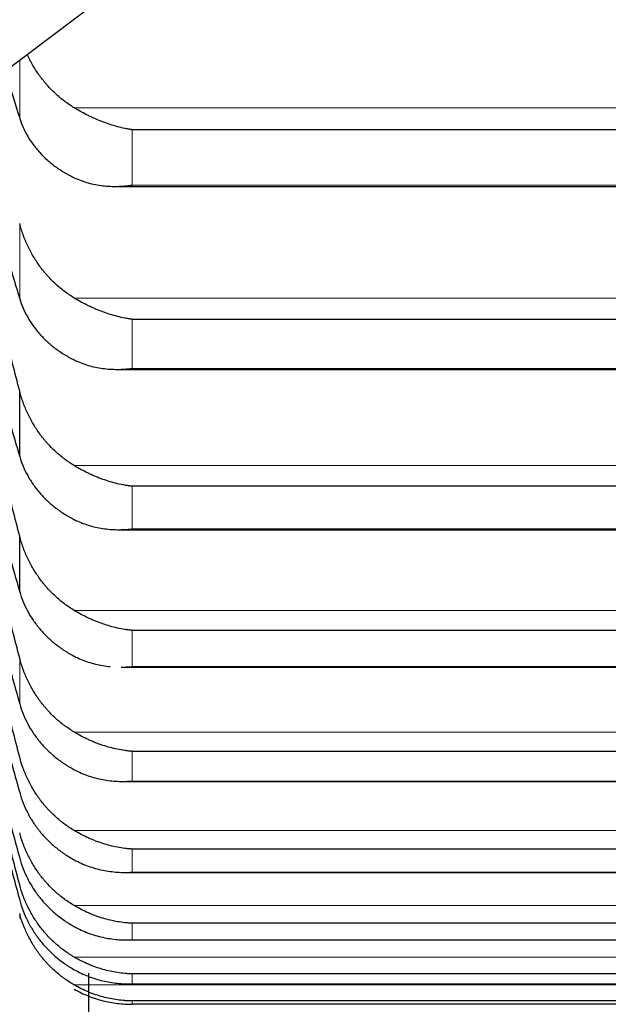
# Model space of a CAD drawing. Header units: inches. Extents: x 0 to 20790, y -12 to 14700.
# Tile 57 of 256: x 7763 to 7788, y 4563 to 4606. Entities that reach past the tile are written whole.
import ezdxf

# ---------------------------------------------------------------- set-up
doc = ezdxf.new("R2010")
doc.units = ezdxf.units.IN
doc.layers.add('1', color=7, linetype='Continuous', true_color=0xffffff)

msp = doc.modelspace()

# ---------------------------------------------------------------- linework, layer by layer
at = {"layer": '1', "color": 2, "linetype": 'Continuous', "lineweight": 25}
for p, q in [((7756.956, 4599.243), (7855.956, 4673.843)), ((7804.1, 4600.786), (7767.812, 4600.786)), ((7767.079, 4598.353), (7804.808, 4598.353)), ((7804.1, 4592.64), (7767.812, 4592.64)), ((7767.168, 4590.491), (7804.721, 4590.491)), ((7762.982, 4586.741), (7762.982, 4589.548)), ((7804.1, 4585.466), (7767.812, 4585.466)), ((7767.256, 4583.602), (7804.634, 4583.602)), ((7762.982, 4580.936), (7762.982, 4583.318)), ((7804.1, 4579.275), (7767.812, 4579.275)), ((7767.345, 4577.697), (7804.547, 4577.697)), ((7804.1, 4574.077), (7767.812, 4574.077)), ((7767.433, 4572.785), (7804.462, 4572.785)), ((7804.1, 4569.879), (7767.812, 4569.879)), ((7767.521, 4568.875), (7804.048, 4568.875)), ((7804.1, 4566.689), (7767.812, 4566.689)), ((7767.846, 4565.973), (7804.065, 4565.973)), ((7765.956, 4554.143), (7765.956, 4564.543)), ((7804.1, 4564.512), (7767.812, 4564.512)), ((7767.828, 4564.083), (7804.083, 4564.083)), ((7804.1, 4563.351), (7767.812, 4563.351)), ((7804.1, 4563.209), (7767.812, 4563.209))]:
    msp.add_line(p, q, dxfattribs=at)
at = {"layer": '1', "color": 110, "linetype": 'Continuous', "lineweight": 13}
for p, q in [((7762.982, 4601.283), (7762.982, 4603.784)), ((7806.587, 4601.729), (7765.324, 4601.729)), ((7767.812, 4598.408), (7767.812, 4600.786)), ((7804.1, 4598.408), (7767.812, 4598.408)), ((7762.982, 4593.527), (7762.982, 4596.753)), ((7806.587, 4593.556), (7765.324, 4593.556)), ((7767.812, 4590.534), (7767.812, 4592.64)), ((7804.1, 4590.534), (7767.812, 4590.534)), ((7806.587, 4586.354), (7765.324, 4586.354)), ((7767.812, 4583.634), (7767.812, 4585.466)), ((7804.1, 4583.634), (7767.812, 4583.634)), ((7806.587, 4580.132), (7765.324, 4580.132)), ((7767.812, 4577.72), (7767.812, 4579.275)), ((7762.982, 4576.121), (7762.982, 4578.075)), ((7804.1, 4577.72), (7767.812, 4577.72)), ((7806.587, 4574.902), (7765.324, 4574.902)), ((7767.812, 4572.8), (7767.812, 4574.077)), ((7804.1, 4572.8), (7767.812, 4572.8)), ((7806.587, 4570.672), (7765.324, 4570.672)), ((7767.812, 4568.884), (7767.812, 4569.879)), ((7804.1, 4568.884), (7767.812, 4568.884)), ((7806.587, 4567.448), (7765.324, 4567.448)), ((7762.982, 4566.89), (7762.982, 4567.108)), ((7767.812, 4565.978), (7767.812, 4566.689)), ((7804.1, 4565.978), (7767.812, 4565.978)), ((7806.587, 4565.236), (7765.324, 4565.236)), ((7767.812, 4564.085), (7767.812, 4564.512)), ((7804.1, 4564.085), (7767.812, 4564.085)), ((7806.587, 4564.039), (7765.324, 4564.039)), ((7767.812, 4563.209), (7767.812, 4563.351))]:
    msp.add_line(p, q, dxfattribs=at)
at = {"layer": '1', "color": 2, "linetype": 'Continuous', "lineweight": 25}
for points, knots in [([(7765.324, 4601.729), (7765.178, 4601.818), (7765.038, 4601.913), (7764.77, 4602.117), (7764.512, 4602.333), (7764.276, 4602.574), (7764.135, 4602.733), (7764.107, 4602.765), (7764.052, 4602.83), (7764.025, 4602.863), (7763.945, 4602.962), (7763.893, 4603.03), (7763.744, 4603.235), (7763.651, 4603.376), (7763.479, 4603.665), (7763.4, 4603.814), (7763.318, 4603.989), (7763.307, 4604.012), (7763.297, 4604.034)], [0, 0, 0, 0, 0.162671, 0.162671, 0.325342, 0.488013, 0.488013, 0.528681, 0.528681, 0.569349, 0.569349, 0.650684, 0.650684, 0.813355, 0.813355, 0.976026, 0.976026, 1, 1, 1, 1]), ([(7767.812, 4600.786), (7767.808, 4600.786), (7767.805, 4600.787), (7767.799, 4600.788), (7767.795, 4600.788), (7767.785, 4600.79), (7767.765, 4600.793), (7767.719, 4600.8), (7767.626, 4600.816), (7767.547, 4600.832), (7767.389, 4600.865), (7767.284, 4600.89), (7766.97, 4600.975), (7766.762, 4601.042), (7766.451, 4601.16), (7766.348, 4601.203), (7766.192, 4601.271), (7766.14, 4601.294), (7766.037, 4601.342), (7765.985, 4601.367), (7765.83, 4601.444), (7765.728, 4601.497), (7765.525, 4601.609), (7765.424, 4601.668), (7765.324, 4601.729)], [0, 0, 0, 0, 0.003906, 0.003906, 0.007813, 0.007813, 0.015625, 0.03125, 0.0625, 0.125, 0.125, 0.25, 0.25, 0.5, 0.5, 0.625, 0.625, 0.6875, 0.6875, 0.75, 0.75, 0.875, 0.875, 1, 1, 1, 1]), ([(7762.982, 4601.283), (7763.025, 4601.147), (7763.075, 4601.015), (7763.189, 4600.757), (7763.318, 4600.504), (7763.476, 4600.264), (7763.605, 4600.088), (7763.65, 4600.031), (7763.721, 4599.945), (7763.744, 4599.917), (7763.793, 4599.861), (7763.817, 4599.833), (7763.942, 4599.697), (7764.154, 4599.488), (7764.389, 4599.298), (7764.636, 4599.117), (7764.765, 4599.032), (7764.935, 4598.931), (7764.97, 4598.911), (7765.039, 4598.872), (7765.144, 4598.814), (7765.251, 4598.76), (7765.324, 4598.726)], [0, 0, 0, 0, 0.125, 0.125, 0.25, 0.375, 0.375, 0.4375, 0.4375, 0.46875, 0.46875, 0.5, 0.5, 0.625, 0.75, 0.75, 0.875, 0.875, 0.90625, 0.90625, 0.9375, 1, 1, 1, 1]), ([(7765.324, 4598.726), (7765.424, 4598.678), (7765.524, 4598.637), (7765.725, 4598.562), (7765.827, 4598.53), (7766.03, 4598.474), (7766.133, 4598.45), (7766.34, 4598.41), (7766.444, 4598.394), (7766.654, 4598.37), (7766.759, 4598.362), (7766.968, 4598.353), (7767.073, 4598.352), (7767.283, 4598.357), (7767.389, 4598.362), (7767.547, 4598.376), (7767.626, 4598.384), (7767.719, 4598.395), (7767.765, 4598.402), (7767.785, 4598.405), (7767.798, 4598.406), (7767.805, 4598.407), (7767.812, 4598.408)], [0, 0, 0, 0, 0.125, 0.125, 0.25, 0.25, 0.375, 0.375, 0.5, 0.5, 0.625, 0.625, 0.75, 0.75, 0.875, 0.875, 0.9375, 0.96875, 0.984375, 0.992188, 0.992188, 1, 1, 1, 1]), ([(7765.324, 4593.556), (7765.178, 4593.645), (7765.038, 4593.741), (7764.77, 4593.944), (7764.512, 4594.161), (7764.276, 4594.402), (7764.135, 4594.56), (7764.107, 4594.592), (7764.052, 4594.657), (7764.025, 4594.69), (7763.945, 4594.79), (7763.893, 4594.857), (7763.744, 4595.063), (7763.651, 4595.204), (7763.479, 4595.493), (7763.4, 4595.642), (7763.292, 4595.871), (7763.258, 4595.949), (7763.209, 4596.066), (7763.193, 4596.106), (7763.162, 4596.185), (7763.147, 4596.225), (7763.075, 4596.425), (7763.025, 4596.588), (7762.982, 4596.753)], [0, 0, 0, 0, 0.125, 0.125, 0.25, 0.375, 0.375, 0.40625, 0.40625, 0.4375, 0.4375, 0.5, 0.5, 0.625, 0.625, 0.75, 0.75, 0.8125, 0.8125, 0.84375, 0.84375, 0.875, 0.875, 1, 1, 1, 1]), ([(7762.982, 4593.527), (7763.025, 4593.388), (7763.075, 4593.252), (7763.189, 4592.986), (7763.318, 4592.727), (7763.476, 4592.48), (7763.605, 4592.299), (7763.65, 4592.24), (7763.721, 4592.152), (7763.744, 4592.123), (7763.793, 4592.065), (7763.817, 4592.037), (7763.942, 4591.896), (7764.154, 4591.681), (7764.389, 4591.485), (7764.636, 4591.299), (7764.765, 4591.211), (7764.935, 4591.107), (7764.97, 4591.086), (7765.039, 4591.046), (7765.144, 4590.987), (7765.251, 4590.931), (7765.324, 4590.895)], [0, 0, 0, 0, 0.125, 0.125, 0.25, 0.375, 0.375, 0.4375, 0.4375, 0.46875, 0.46875, 0.5, 0.5, 0.625, 0.75, 0.75, 0.875, 0.875, 0.90625, 0.90625, 0.9375, 1, 1, 1, 1]), ([(7767.812, 4592.64), (7767.808, 4592.641), (7767.805, 4592.641), (7767.799, 4592.642), (7767.795, 4592.643), (7767.785, 4592.644), (7767.765, 4592.647), (7767.719, 4592.653), (7767.626, 4592.668), (7767.547, 4592.682), (7767.389, 4592.713), (7767.284, 4592.737), (7766.97, 4592.816), (7766.762, 4592.881), (7766.451, 4592.995), (7766.348, 4593.037), (7766.192, 4593.103), (7766.14, 4593.126), (7766.037, 4593.173), (7765.985, 4593.198), (7765.83, 4593.273), (7765.728, 4593.326), (7765.525, 4593.437), (7765.424, 4593.496), (7765.324, 4593.556)], [0, 0, 0, 0, 0.003906, 0.003906, 0.007813, 0.007813, 0.015625, 0.03125, 0.0625, 0.125, 0.125, 0.25, 0.25, 0.5, 0.5, 0.625, 0.625, 0.6875, 0.6875, 0.75, 0.75, 0.875, 0.875, 1, 1, 1, 1]), ([(7765.324, 4590.895), (7765.424, 4590.846), (7765.524, 4590.803), (7765.725, 4590.725), (7765.827, 4590.691), (7766.03, 4590.632), (7766.133, 4590.606), (7766.34, 4590.562), (7766.444, 4590.545), (7766.654, 4590.517), (7766.759, 4590.506), (7766.968, 4590.493), (7767.073, 4590.49), (7767.283, 4590.491), (7767.389, 4590.495), (7767.547, 4590.506), (7767.626, 4590.513), (7767.719, 4590.522), (7767.765, 4590.528), (7767.785, 4590.53), (7767.798, 4590.532), (7767.805, 4590.533), (7767.812, 4590.534)], [0, 0, 0, 0, 0.125, 0.125, 0.25, 0.25, 0.375, 0.375, 0.5, 0.5, 0.625, 0.625, 0.75, 0.75, 0.875, 0.875, 0.9375, 0.96875, 0.984375, 0.992187, 0.992187, 1, 1, 1, 1]), ([(7765.324, 4586.354), (7765.178, 4586.442), (7765.038, 4586.538), (7764.77, 4586.741), (7764.512, 4586.957), (7764.276, 4587.197), (7764.135, 4587.356), (7764.107, 4587.388), (7764.052, 4587.453), (7764.025, 4587.485), (7763.945, 4587.585), (7763.893, 4587.652), (7763.744, 4587.857), (7763.651, 4587.998), (7763.479, 4588.288), (7763.4, 4588.437), (7763.292, 4588.666), (7763.258, 4588.743), (7763.209, 4588.86), (7763.193, 4588.9), (7763.162, 4588.979), (7763.147, 4589.019), (7763.075, 4589.22), (7763.025, 4589.382), (7762.982, 4589.548)], [0, 0, 0, 0, 0.125, 0.125, 0.25, 0.375, 0.375, 0.40625, 0.40625, 0.4375, 0.4375, 0.5, 0.5, 0.625, 0.625, 0.75, 0.75, 0.8125, 0.8125, 0.84375, 0.84375, 0.875, 0.875, 1, 1, 1, 1]), ([(7762.982, 4586.741), (7763.024, 4586.6), (7763.124, 4586.322), (7763.253, 4586.055), (7763.361, 4585.859), (7763.399, 4585.794), (7763.459, 4585.698), (7763.479, 4585.666), (7763.521, 4585.603), (7763.542, 4585.572), (7763.651, 4585.417), (7763.837, 4585.178), (7764.048, 4584.957), (7764.272, 4584.745), (7764.39, 4584.644), (7764.546, 4584.523), (7764.578, 4584.5), (7764.642, 4584.452), (7764.674, 4584.429), (7764.772, 4584.361), (7764.839, 4584.317), (7765.041, 4584.19), (7765.18, 4584.111), (7765.324, 4584.039)], [0, 0, 0, 0, 0.125, 0.25, 0.25, 0.3125, 0.3125, 0.34375, 0.34375, 0.375, 0.375, 0.5, 0.625, 0.625, 0.75, 0.75, 0.78125, 0.78125, 0.8125, 0.8125, 0.875, 0.875, 1, 1, 1, 1]), ([(7767.812, 4585.466), (7767.808, 4585.467), (7767.805, 4585.467), (7767.799, 4585.468), (7767.795, 4585.468), (7767.785, 4585.47), (7767.765, 4585.472), (7767.719, 4585.478), (7767.626, 4585.491), (7767.547, 4585.504), (7767.389, 4585.532), (7767.284, 4585.554), (7766.97, 4585.629), (7766.762, 4585.69), (7766.451, 4585.801), (7766.348, 4585.841), (7766.192, 4585.906), (7766.14, 4585.928), (7766.037, 4585.975), (7765.985, 4585.999), (7765.83, 4586.073), (7765.728, 4586.125), (7765.525, 4586.235), (7765.424, 4586.293), (7765.324, 4586.354)], [0, 0, 0, 0, 0.003906, 0.003906, 0.007813, 0.007813, 0.015625, 0.03125, 0.0625, 0.125, 0.125, 0.25, 0.25, 0.5, 0.5, 0.625, 0.625, 0.6875, 0.6875, 0.75, 0.75, 0.875, 0.875, 1, 1, 1, 1]), ([(7765.324, 4584.039), (7765.424, 4583.988), (7765.524, 4583.944), (7765.725, 4583.863), (7765.827, 4583.827), (7766.03, 4583.764), (7766.133, 4583.736), (7766.34, 4583.689), (7766.444, 4583.669), (7766.654, 4583.637), (7766.759, 4583.625), (7766.968, 4583.608), (7767.073, 4583.604), (7767.283, 4583.601), (7767.389, 4583.603), (7767.547, 4583.611), (7767.626, 4583.616), (7767.719, 4583.624), (7767.765, 4583.629), (7767.785, 4583.631), (7767.798, 4583.632), (7767.805, 4583.633), (7767.812, 4583.634)], [0, 0, 0, 0, 0.125, 0.125, 0.25, 0.25, 0.375, 0.375, 0.5, 0.5, 0.625, 0.625, 0.75, 0.75, 0.875, 0.875, 0.9375, 0.96875, 0.984375, 0.992188, 0.992188, 1, 1, 1, 1]), ([(7765.324, 4580.132), (7765.178, 4580.221), (7765.038, 4580.316), (7764.77, 4580.518), (7764.512, 4580.733), (7764.276, 4580.973), (7764.135, 4581.131), (7764.107, 4581.163), (7764.052, 4581.227), (7764.025, 4581.26), (7763.945, 4581.359), (7763.893, 4581.427), (7763.744, 4581.631), (7763.651, 4581.772), (7763.479, 4582.061), (7763.4, 4582.209), (7763.292, 4582.438), (7763.258, 4582.515), (7763.209, 4582.632), (7763.193, 4582.671), (7763.162, 4582.751), (7763.147, 4582.79), (7763.075, 4582.991), (7763.025, 4583.153), (7762.982, 4583.318)], [0, 0, 0, 0, 0.125, 0.125, 0.25, 0.375, 0.375, 0.40625, 0.40625, 0.4375, 0.4375, 0.5, 0.5, 0.625, 0.625, 0.75, 0.75, 0.8125, 0.8125, 0.84375, 0.84375, 0.875, 0.875, 1, 1, 1, 1]), ([(7762.982, 4580.936), (7763.025, 4580.79), (7763.075, 4580.647), (7763.189, 4580.369), (7763.318, 4580.096), (7763.476, 4579.837), (7763.605, 4579.647), (7763.65, 4579.584), (7763.721, 4579.492), (7763.744, 4579.461), (7763.793, 4579.4), (7763.817, 4579.371), (7763.942, 4579.222), (7764.154, 4578.996), (7764.389, 4578.79), (7764.636, 4578.593), (7764.765, 4578.5), (7764.935, 4578.39), (7764.97, 4578.369), (7765.039, 4578.326), (7765.144, 4578.264), (7765.251, 4578.205), (7765.324, 4578.167)], [0, 0, 0, 0, 0.125, 0.125, 0.25, 0.375, 0.375, 0.4375, 0.4375, 0.46875, 0.46875, 0.5, 0.5, 0.625, 0.75, 0.75, 0.875, 0.875, 0.90625, 0.90625, 0.9375, 1, 1, 1, 1]), ([(7767.812, 4579.275), (7767.808, 4579.275), (7767.805, 4579.276), (7767.799, 4579.276), (7767.795, 4579.277), (7767.785, 4579.278), (7767.765, 4579.28), (7767.719, 4579.285), (7767.626, 4579.297), (7767.547, 4579.308), (7767.389, 4579.334), (7767.284, 4579.354), (7766.97, 4579.424), (7766.762, 4579.482), (7766.451, 4579.589), (7766.348, 4579.628), (7766.192, 4579.691), (7766.14, 4579.713), (7766.037, 4579.758), (7765.985, 4579.782), (7765.83, 4579.854), (7765.728, 4579.906), (7765.525, 4580.015), (7765.424, 4580.072), (7765.324, 4580.132)], [0, 0, 0, 0, 0.003906, 0.003906, 0.007812, 0.007812, 0.015625, 0.03125, 0.0625, 0.125, 0.125, 0.25, 0.25, 0.5, 0.5, 0.625, 0.625, 0.6875, 0.6875, 0.75, 0.75, 0.875, 0.875, 1, 1, 1, 1]), ([(7765.324, 4574.902), (7765.178, 4574.99), (7765.038, 4575.085), (7764.77, 4575.286), (7764.512, 4575.5), (7764.276, 4575.739), (7764.135, 4575.896), (7764.107, 4575.928), (7764.052, 4575.992), (7764.025, 4576.025), (7763.945, 4576.123), (7763.893, 4576.19), (7763.744, 4576.394), (7763.651, 4576.534), (7763.479, 4576.821), (7763.4, 4576.969), (7763.292, 4577.197), (7763.258, 4577.274), (7763.209, 4577.391), (7763.193, 4577.43), (7763.162, 4577.509), (7763.147, 4577.549), (7763.075, 4577.748), (7763.025, 4577.91), (7762.982, 4578.075)], [0, 0, 0, 0, 0.125, 0.125, 0.25, 0.375, 0.375, 0.40625, 0.40625, 0.4375, 0.4375, 0.5, 0.5, 0.625, 0.625, 0.75, 0.75, 0.8125, 0.8125, 0.84375, 0.84375, 0.875, 0.875, 1, 1, 1, 1]), ([(7765.324, 4578.167), (7765.424, 4578.116), (7765.524, 4578.069), (7765.725, 4577.985), (7765.827, 4577.948), (7766.03, 4577.881), (7766.133, 4577.852), (7766.34, 4577.801), (7766.444, 4577.78), (7766.654, 4577.744), (7766.759, 4577.73), (7766.867, 4577.719), (7766.87, 4577.719), (7766.874, 4577.719)], [0, 0, 0, 0, 0.198718, 0.198718, 0.397437, 0.397437, 0.596155, 0.596155, 0.794873, 0.794873, 0.993591, 0.993591, 1, 1, 1, 1]), ([(7767.344, 4577.697), (7767.394, 4577.697), (7767.444, 4577.698), (7767.547, 4577.701), (7767.626, 4577.705), (7767.719, 4577.711), (7767.765, 4577.715), (7767.785, 4577.717), (7767.798, 4577.718), (7767.805, 4577.719), (7767.812, 4577.72)], [0, 0, 0, 0, 0.321804, 0.321804, 0.660902, 0.830451, 0.915226, 0.957613, 0.957613, 1, 1, 1, 1]), ([(7762.982, 4576.121), (7763.025, 4575.972), (7763.075, 4575.826), (7763.189, 4575.542), (7763.318, 4575.263), (7763.476, 4574.998), (7763.605, 4574.804), (7763.65, 4574.74), (7763.721, 4574.645), (7763.744, 4574.614), (7763.793, 4574.552), (7763.817, 4574.522), (7763.942, 4574.37), (7764.154, 4574.138), (7764.389, 4573.927), (7764.636, 4573.726), (7764.765, 4573.631), (7764.935, 4573.519), (7764.97, 4573.497), (7765.039, 4573.453), (7765.144, 4573.389), (7765.251, 4573.329), (7765.324, 4573.29)], [0, 0, 0, 0, 0.125, 0.125, 0.25, 0.375, 0.375, 0.4375, 0.4375, 0.46875, 0.46875, 0.5, 0.5, 0.625, 0.75, 0.75, 0.875, 0.875, 0.90625, 0.90625, 0.9375, 1, 1, 1, 1]), ([(7767.812, 4574.077), (7767.808, 4574.077), (7767.805, 4574.077), (7767.799, 4574.078), (7767.795, 4574.078), (7767.785, 4574.079), (7767.765, 4574.081), (7767.719, 4574.085), (7767.626, 4574.095), (7767.547, 4574.105), (7767.389, 4574.128), (7767.284, 4574.146), (7766.97, 4574.211), (7766.762, 4574.267), (7766.451, 4574.369), (7766.348, 4574.407), (7766.192, 4574.468), (7766.14, 4574.489), (7766.037, 4574.533), (7765.985, 4574.556), (7765.83, 4574.628), (7765.728, 4574.678), (7765.525, 4574.785), (7765.424, 4574.842), (7765.324, 4574.902)], [0, 0, 0, 0, 0.003906, 0.003906, 0.007812, 0.007812, 0.015625, 0.03125, 0.0625, 0.125, 0.125, 0.25, 0.25, 0.5, 0.5, 0.625, 0.625, 0.6875, 0.6875, 0.75, 0.75, 0.875, 0.875, 1, 1, 1, 1]), ([(7765.324, 4570.672), (7765.178, 4570.759), (7765.038, 4570.853), (7764.77, 4571.053), (7764.512, 4571.266), (7764.276, 4571.503), (7764.135, 4571.659), (7764.107, 4571.69), (7764.052, 4571.754), (7764.025, 4571.787), (7763.945, 4571.885), (7763.893, 4571.951), (7763.744, 4572.154), (7763.651, 4572.293), (7763.479, 4572.579), (7763.4, 4572.726), (7763.292, 4572.953), (7763.258, 4573.029), (7763.209, 4573.145), (7763.193, 4573.184), (7763.162, 4573.263), (7763.147, 4573.303), (7763.075, 4573.501), (7763.025, 4573.663), (7762.982, 4573.826)], [0, 0, 0, 0, 0.125, 0.125, 0.25, 0.375, 0.375, 0.40625, 0.40625, 0.4375, 0.4375, 0.5, 0.5, 0.625, 0.625, 0.75, 0.75, 0.8125, 0.8125, 0.84375, 0.84375, 0.875, 0.875, 1, 1, 1, 1]), ([(7765.324, 4573.29), (7765.424, 4573.237), (7765.524, 4573.19), (7765.725, 4573.103), (7765.827, 4573.064), (7766.03, 4572.994), (7766.133, 4572.963), (7766.34, 4572.909), (7766.444, 4572.885), (7766.654, 4572.846), (7766.759, 4572.83), (7766.968, 4572.805), (7767.073, 4572.797), (7767.283, 4572.786), (7767.389, 4572.784), (7767.547, 4572.787), (7767.626, 4572.789), (7767.719, 4572.794), (7767.765, 4572.797), (7767.785, 4572.798), (7767.798, 4572.799), (7767.805, 4572.8), (7767.812, 4572.8)], [0, 0, 0, 0, 0.125, 0.125, 0.25, 0.25, 0.375, 0.375, 0.5, 0.5, 0.625, 0.625, 0.75, 0.75, 0.875, 0.875, 0.9375, 0.96875, 0.984375, 0.992187, 0.992187, 1, 1, 1, 1]), ([(7762.982, 4572.303), (7763.025, 4572.151), (7763.075, 4572.003), (7763.189, 4571.713), (7763.318, 4571.43), (7763.476, 4571.159), (7763.605, 4570.961), (7763.65, 4570.896), (7763.721, 4570.799), (7763.744, 4570.767), (7763.793, 4570.704), (7763.817, 4570.673), (7763.942, 4570.518), (7764.154, 4570.282), (7764.389, 4570.066), (7764.636, 4569.861), (7764.765, 4569.764), (7764.935, 4569.649), (7764.97, 4569.626), (7765.039, 4569.582), (7765.144, 4569.517), (7765.251, 4569.455), (7765.324, 4569.415)], [0, 0, 0, 0, 0.125, 0.125, 0.25, 0.375, 0.375, 0.4375, 0.4375, 0.46875, 0.46875, 0.5, 0.5, 0.625, 0.75, 0.75, 0.875, 0.875, 0.90625, 0.90625, 0.9375, 1, 1, 1, 1]), ([(7765.324, 4567.448), (7765.178, 4567.535), (7765.038, 4567.627), (7764.77, 4567.826), (7764.512, 4568.037), (7764.276, 4568.272), (7764.135, 4568.427), (7764.107, 4568.458), (7764.052, 4568.521), (7764.025, 4568.554), (7763.945, 4568.651), (7763.893, 4568.717), (7763.744, 4568.918), (7763.651, 4569.056), (7763.479, 4569.34), (7763.4, 4569.486), (7763.292, 4569.711), (7763.258, 4569.787), (7763.209, 4569.903), (7763.193, 4569.941), (7763.162, 4570.019), (7763.147, 4570.059), (7763.075, 4570.256), (7763.025, 4570.416), (7762.982, 4570.579)], [0, 0, 0, 0, 0.125, 0.125, 0.25, 0.375, 0.375, 0.40625, 0.40625, 0.4375, 0.4375, 0.5, 0.5, 0.625, 0.625, 0.75, 0.75, 0.8125, 0.8125, 0.84375, 0.84375, 0.875, 0.875, 1, 1, 1, 1]), ([(7767.812, 4569.879), (7767.808, 4569.879), (7767.805, 4569.879), (7767.799, 4569.88), (7767.795, 4569.88), (7767.785, 4569.881), (7767.765, 4569.882), (7767.719, 4569.886), (7767.626, 4569.894), (7767.547, 4569.903), (7767.389, 4569.923), (7767.284, 4569.94), (7766.97, 4569.999), (7766.762, 4570.052), (7766.451, 4570.15), (7766.348, 4570.186), (7766.192, 4570.245), (7766.14, 4570.266), (7766.037, 4570.309), (7765.985, 4570.331), (7765.83, 4570.401), (7765.728, 4570.45), (7765.525, 4570.556), (7765.424, 4570.612), (7765.324, 4570.672)], [0, 0, 0, 0, 0.003906, 0.003906, 0.007812, 0.007812, 0.015625, 0.03125, 0.0625, 0.125, 0.125, 0.25, 0.25, 0.5, 0.5, 0.625, 0.625, 0.6875, 0.6875, 0.75, 0.75, 0.875, 0.875, 1, 1, 1, 1]), ([(7762.982, 4569.489), (7763.025, 4569.335), (7763.075, 4569.184), (7763.189, 4568.889), (7763.318, 4568.601), (7763.476, 4568.326), (7763.605, 4568.124), (7763.65, 4568.058), (7763.721, 4567.959), (7763.744, 4567.927), (7763.793, 4567.863), (7763.817, 4567.831), (7763.942, 4567.673), (7764.154, 4567.432), (7764.389, 4567.213), (7764.636, 4567.004), (7764.765, 4566.904), (7764.935, 4566.787), (7764.97, 4566.764), (7765.039, 4566.719), (7765.144, 4566.652), (7765.251, 4566.589), (7765.324, 4566.549)], [0, 0, 0, 0, 0.125, 0.125, 0.25, 0.375, 0.375, 0.4375, 0.4375, 0.46875, 0.46875, 0.5, 0.5, 0.625, 0.75, 0.75, 0.875, 0.875, 0.90625, 0.90625, 0.9375, 1, 1, 1, 1]), ([(7765.324, 4569.415), (7765.424, 4569.362), (7765.524, 4569.312), (7765.725, 4569.223), (7765.827, 4569.182), (7766.03, 4569.109), (7766.133, 4569.077), (7766.34, 4569.019), (7766.444, 4568.994), (7766.654, 4568.95), (7766.759, 4568.933), (7766.968, 4568.904), (7767.073, 4568.894), (7767.283, 4568.879), (7767.389, 4568.876), (7767.547, 4568.875), (7767.626, 4568.876), (7767.719, 4568.88), (7767.765, 4568.882), (7767.785, 4568.883), (7767.798, 4568.884), (7767.805, 4568.884), (7767.812, 4568.884)], [0, 0, 0, 0, 0.125, 0.125, 0.25, 0.25, 0.375, 0.375, 0.5, 0.5, 0.625, 0.625, 0.75, 0.75, 0.875, 0.875, 0.9375, 0.96875, 0.984375, 0.992187, 0.992187, 1, 1, 1, 1]), ([(7765.324, 4565.236), (7765.178, 4565.321), (7765.038, 4565.413), (7764.77, 4565.61), (7764.512, 4565.818), (7764.276, 4566.051), (7764.135, 4566.204), (7764.107, 4566.236), (7764.052, 4566.298), (7764.025, 4566.33), (7763.945, 4566.427), (7763.893, 4566.492), (7763.744, 4566.691), (7763.651, 4566.828), (7763.479, 4567.109), (7763.4, 4567.254), (7763.292, 4567.477), (7763.258, 4567.553), (7763.209, 4567.667), (7763.193, 4567.706), (7763.162, 4567.783), (7763.147, 4567.822), (7763.075, 4568.018), (7763.025, 4568.177), (7762.982, 4568.339)], [0, 0, 0, 0, 0.125, 0.125, 0.25, 0.375, 0.375, 0.40625, 0.40625, 0.4375, 0.4375, 0.5, 0.5, 0.625, 0.625, 0.75, 0.75, 0.8125, 0.8125, 0.84375, 0.84375, 0.875, 0.875, 1, 1, 1, 1]), ([(7762.982, 4567.684), (7763.025, 4567.527), (7763.075, 4567.374), (7763.189, 4567.075), (7763.318, 4566.782), (7763.476, 4566.502), (7763.605, 4566.298), (7763.65, 4566.23), (7763.721, 4566.13), (7763.744, 4566.097), (7763.793, 4566.032), (7763.817, 4565.999), (7763.942, 4565.84), (7764.154, 4565.595), (7764.389, 4565.371), (7764.636, 4565.158), (7764.765, 4565.057), (7764.935, 4564.938), (7764.97, 4564.915), (7765.039, 4564.869), (7765.144, 4564.801), (7765.251, 4564.737), (7765.324, 4564.696)], [0, 0, 0, 0, 0.125, 0.125, 0.25, 0.375, 0.375, 0.4375, 0.4375, 0.46875, 0.46875, 0.5, 0.5, 0.625, 0.75, 0.75, 0.875, 0.875, 0.90625, 0.90625, 0.9375, 1, 1, 1, 1]), ([(7767.812, 4566.689), (7767.808, 4566.689), (7767.805, 4566.69), (7767.799, 4566.69), (7767.795, 4566.69), (7767.785, 4566.691), (7767.765, 4566.692), (7767.719, 4566.694), (7767.626, 4566.701), (7767.547, 4566.708), (7767.389, 4566.726), (7767.284, 4566.741), (7766.97, 4566.795), (7766.762, 4566.844), (7766.451, 4566.938), (7766.348, 4566.972), (7766.192, 4567.029), (7766.14, 4567.049), (7766.037, 4567.091), (7765.985, 4567.113), (7765.83, 4567.181), (7765.728, 4567.229), (7765.525, 4567.334), (7765.424, 4567.389), (7765.324, 4567.448)], [0, 0, 0, 0, 0.003906, 0.003906, 0.007813, 0.007813, 0.015625, 0.03125, 0.0625, 0.125, 0.125, 0.25, 0.25, 0.5, 0.5, 0.625, 0.625, 0.6875, 0.6875, 0.75, 0.75, 0.875, 0.875, 1, 1, 1, 1]), ([(7765.324, 4564.039), (7765.178, 4564.123), (7765.038, 4564.214), (7764.77, 4564.408), (7764.512, 4564.614), (7764.276, 4564.844), (7764.135, 4564.996), (7764.107, 4565.027), (7764.052, 4565.089), (7764.025, 4565.12), (7763.945, 4565.216), (7763.893, 4565.28), (7763.744, 4565.477), (7763.651, 4565.613), (7763.479, 4565.891), (7763.4, 4566.034), (7763.292, 4566.255), (7763.258, 4566.33), (7763.209, 4566.443), (7763.193, 4566.481), (7763.162, 4566.558), (7763.147, 4566.597), (7763.075, 4566.79), (7763.025, 4566.948), (7762.982, 4567.108)], [0, 0, 0, 0, 0.125, 0.125, 0.25, 0.375, 0.375, 0.40625, 0.40625, 0.4375, 0.4375, 0.5, 0.5, 0.625, 0.625, 0.75, 0.75, 0.8125, 0.8125, 0.84375, 0.84375, 0.875, 0.875, 1, 1, 1, 1]), ([(7765.324, 4566.549), (7765.424, 4566.494), (7765.524, 4566.444), (7765.725, 4566.351), (7765.827, 4566.31), (7766.03, 4566.233), (7766.133, 4566.199), (7766.34, 4566.138), (7766.444, 4566.111), (7766.654, 4566.064), (7766.759, 4566.045), (7766.968, 4566.013), (7767.073, 4566), (7767.283, 4565.982), (7767.389, 4565.977), (7767.547, 4565.973), (7767.626, 4565.973), (7767.719, 4565.974), (7767.765, 4565.976), (7767.785, 4565.977), (7767.798, 4565.977), (7767.805, 4565.977), (7767.812, 4565.978)], [0, 0, 0, 0, 0.125, 0.125, 0.25, 0.25, 0.375, 0.375, 0.5, 0.5, 0.625, 0.625, 0.75, 0.75, 0.875, 0.875, 0.9375, 0.96875, 0.984375, 0.992187, 0.992187, 1, 1, 1, 1]), ([(7767.812, 4564.512), (7767.808, 4564.512), (7767.805, 4564.512), (7767.799, 4564.513), (7767.795, 4564.513), (7767.785, 4564.513), (7767.765, 4564.514), (7767.719, 4564.516), (7767.626, 4564.521), (7767.547, 4564.527), (7767.389, 4564.541), (7767.284, 4564.554), (7766.97, 4564.603), (7766.762, 4564.649), (7766.451, 4564.738), (7766.348, 4564.771), (7766.192, 4564.826), (7766.14, 4564.845), (7766.037, 4564.886), (7765.985, 4564.907), (7765.83, 4564.973), (7765.728, 4565.021), (7765.525, 4565.123), (7765.424, 4565.177), (7765.324, 4565.236)], [0, 0, 0, 0, 0.003906, 0.003906, 0.007812, 0.007812, 0.015625, 0.03125, 0.0625, 0.125, 0.125, 0.25, 0.25, 0.5, 0.5, 0.625, 0.625, 0.6875, 0.6875, 0.75, 0.75, 0.875, 0.875, 1, 1, 1, 1]), ([(7765.324, 4564.696), (7765.424, 4564.64), (7765.524, 4564.588), (7765.725, 4564.494), (7765.827, 4564.45), (7766.03, 4564.371), (7766.133, 4564.335), (7766.34, 4564.271), (7766.444, 4564.242), (7766.654, 4564.192), (7766.759, 4564.171), (7766.968, 4564.135), (7767.073, 4564.121), (7767.283, 4564.099), (7767.389, 4564.091), (7767.547, 4564.085), (7767.626, 4564.083), (7767.719, 4564.083), (7767.765, 4564.084), (7767.785, 4564.084), (7767.798, 4564.084), (7767.805, 4564.085), (7767.812, 4564.085)], [0, 0, 0, 0, 0.125, 0.125, 0.25, 0.25, 0.375, 0.375, 0.5, 0.5, 0.625, 0.625, 0.75, 0.75, 0.875, 0.875, 0.9375, 0.96875, 0.984375, 0.992187, 0.992187, 1, 1, 1, 1]), ([(7767.812, 4563.351), (7767.808, 4563.352), (7767.805, 4563.352), (7767.799, 4563.352), (7767.795, 4563.352), (7767.785, 4563.352), (7767.765, 4563.352), (7767.719, 4563.353), (7767.626, 4563.357), (7767.547, 4563.361), (7767.389, 4563.373), (7767.284, 4563.384), (7766.97, 4563.428), (7766.762, 4563.47), (7766.451, 4563.554), (7766.348, 4563.586), (7766.192, 4563.638), (7766.14, 4563.657), (7766.037, 4563.696), (7765.985, 4563.717), (7765.83, 4563.781), (7765.728, 4563.827), (7765.525, 4563.927), (7765.424, 4563.981), (7765.324, 4564.039)], [0, 0, 0, 0, 0.003906, 0.003906, 0.007813, 0.007813, 0.015625, 0.03125, 0.0625, 0.125, 0.125, 0.25, 0.25, 0.5, 0.5, 0.625, 0.625, 0.6875, 0.6875, 0.75, 0.75, 0.875, 0.875, 1, 1, 1, 1]), ([(7765.324, 4563.859), (7765.424, 4563.802), (7765.524, 4563.749), (7765.725, 4563.652), (7765.827, 4563.607), (7766.03, 4563.525), (7766.133, 4563.488), (7766.34, 4563.42), (7766.444, 4563.39), (7766.654, 4563.337), (7766.759, 4563.313), (7766.968, 4563.274), (7767.073, 4563.258), (7767.283, 4563.232), (7767.389, 4563.223), (7767.547, 4563.214), (7767.626, 4563.211), (7767.719, 4563.209), (7767.765, 4563.209), (7767.785, 4563.209), (7767.798, 4563.209), (7767.805, 4563.209), (7767.812, 4563.209)], [0, 0, 0, 0, 0.125, 0.125, 0.25, 0.25, 0.375, 0.375, 0.5, 0.5, 0.625, 0.625, 0.75, 0.75, 0.875, 0.875, 0.9375, 0.96875, 0.984375, 0.992188, 0.992188, 1, 1, 1, 1])]:
    msp.add_open_spline(points, degree=3, knots=knots, dxfattribs=at)
for points in [[(7762.383, 4603.21), (7762.583, 4602.559), (7762.783, 4601.916), (7762.982, 4601.283)], [(7760.493, 4601.95), (7760.704, 4601.213), (7761.124, 4599.756), (7761.749, 4597.624), (7762.369, 4595.545), (7762.778, 4594.194), (7762.982, 4593.527)], [(7762.982, 4589.548), (7762.778, 4590.339), (7762.369, 4591.917), (7761.749, 4594.272), (7761.124, 4596.615), (7760.704, 4598.169), (7760.493, 4598.943)], [(7760.493, 4595.327), (7760.704, 4594.579), (7761.124, 4593.1), (7761.749, 4590.929), (7762.369, 4588.807), (7762.778, 4587.424), (7762.982, 4586.741)], [(7762.982, 4583.318), (7762.778, 4584.109), (7762.369, 4585.687), (7761.749, 4588.046), (7761.124, 4590.398), (7760.704, 4591.961), (7760.493, 4592.741)], [(7760.493, 4589.672), (7760.704, 4588.914), (7761.124, 4587.414), (7761.749, 4585.208), (7762.369, 4583.046), (7762.778, 4581.634), (7762.982, 4580.936)], [(7762.982, 4578.075), (7762.778, 4578.863), (7762.369, 4580.439), (7761.749, 4582.799), (7761.124, 4585.156), (7760.704, 4586.726), (7760.493, 4587.51)], [(7760.493, 4584.992), (7760.704, 4584.227), (7761.124, 4582.708), (7761.749, 4580.471), (7762.369, 4578.273), (7762.778, 4576.833), (7762.982, 4576.121)], [(7762.982, 4573.826), (7762.778, 4574.611), (7762.369, 4576.181), (7761.749, 4578.539), (7761.124, 4580.898), (7760.704, 4582.472), (7760.493, 4583.259)], [(7760.493, 4581.296), (7760.704, 4580.523), (7761.124, 4578.99), (7761.749, 4576.724), (7762.369, 4574.493), (7762.778, 4573.029), (7762.982, 4572.303)], [(7760.493, 4578.59), (7760.704, 4577.811), (7761.124, 4576.264), (7761.749, 4573.974), (7762.369, 4571.714), (7762.778, 4570.227), (7762.982, 4569.489)], [(7762.982, 4568.339), (7762.778, 4569.113), (7762.369, 4570.665), (7761.749, 4573.004), (7761.124, 4575.356), (7760.704, 4576.931), (7760.493, 4577.72)], [(7760.493, 4576.877), (7760.704, 4576.093), (7761.124, 4574.536), (7761.749, 4572.225), (7762.369, 4569.939), (7762.778, 4568.433), (7762.982, 4567.684)]]:
    msp.add_open_spline(points, degree=3, dxfattribs=at)

doc.saveas('drawing.dxf')
